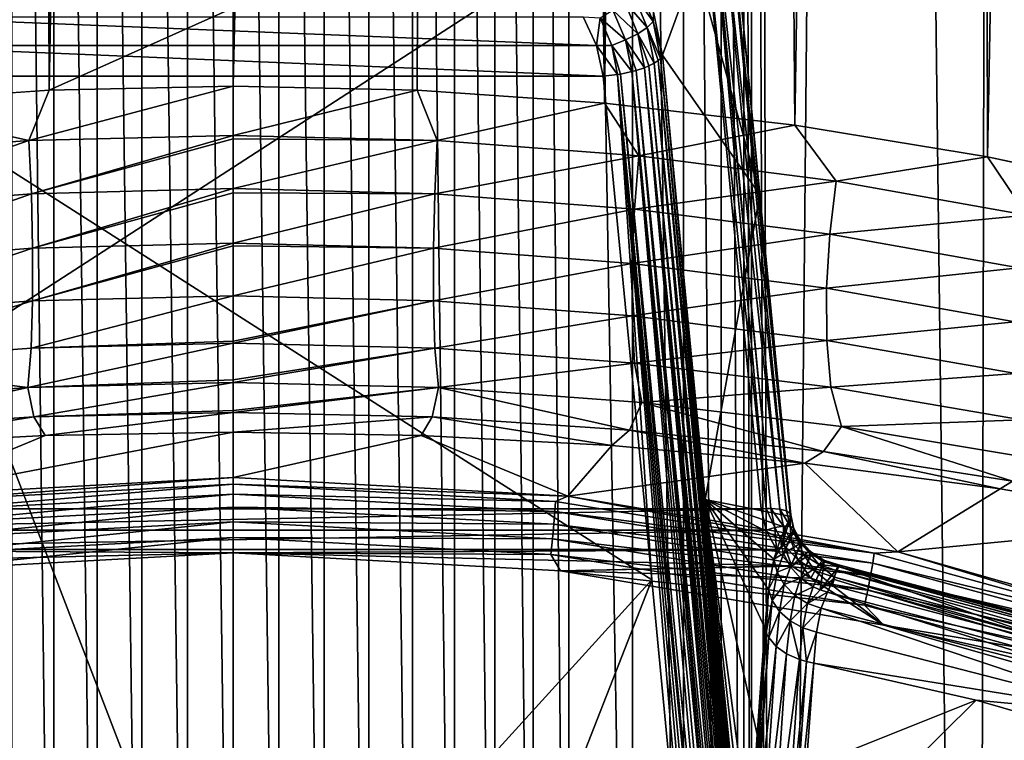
# Model space of a CAD drawing. Header units: metres. Extents: x -24 to 24, y -256 to 25.
# Tile 137 of 256: x -1.78 to 6.42, y -211.93 to -205.93. Entities that reach past the tile are written whole.
import ezdxf

# ---------------------------------------------------------------- set-up
doc = ezdxf.new("R2010")
doc.units = ezdxf.units.M
doc.layers.add('solid_DOMO_KURZ_SW0002', color=7, linetype='CONTINUOUS')

msp = doc.modelspace()

# ---------------------------------------------------------------- linework, layer by layer
at = {"layer": 'solid_DOMO_KURZ_SW0002'}
for points in [[(6.281736, -207.073563, 137.114304), (6.070196, -117.135864, 108.684998), (8.05842, -116.910904, 109.39846)], [(7.904564, -207.424484, 137.867783), (6.281736, -207.073563, 137.114304), (8.05842, -116.910904, 109.39846)], [(4.678076, -206.809952, 136.549362), (4.042634, -117.296616, 108.175156), (6.070196, -117.135864, 108.684998)], [(6.281736, -207.073563, 137.114304), (4.678076, -206.809952, 136.549362), (6.070196, -117.135864, 108.684998)], [(3.093286, -206.627441, 136.157211), (2.008279, -117.39241, 107.871338), (4.042634, -117.296616, 108.175156)], [(4.678076, -206.809952, 136.549362), (3.093286, -206.627441, 136.157211), (4.042634, -117.296616, 108.175156)], [(-1.531003, -206.521072, 135.927597), (-3.092408, -206.627472, 136.157074), (-2.009022, -117.392387, 107.871414)], [(-1.531003, -206.521072, 135.927597), (-2.009022, -117.392387, 107.871414), (0.000003, -117.423912, 107.771416)], [(0.000004, -206.486847, 135.852844), (0.000003, -205.835144, 135.647369), (2.008279, -117.39241, 107.871338)], [(1.532036, -206.521057, 135.927673), (0.000004, -206.486847, 135.852844), (2.008279, -117.39241, 107.871338)], [(3.093286, -206.627441, 136.157211), (1.532036, -206.521057, 135.927673), (2.008279, -117.39241, 107.871338)], [(-1.531003, -206.521072, 135.927597), (0.000003, -117.423912, 107.771416), (0.000003, -117.614655, 107.831558)], [(-1.531003, -206.521072, 135.927597), (0.000003, -117.614655, 107.831558), (0.000003, -205.835144, 135.647369)], [(4.317758, -165.8909, 155.91243), (4.50474, -234.500351, 177.543961), (5.246999, -156.202774, 152.852768)], [(4.50474, -234.500351, 177.543961), (6.193147, -233.819046, 177.319016), (5.246999, -156.202774, 152.852768)], [(6.193147, -233.819046, 177.319016), (6.355255, -156.995956, 153.095657), (5.246999, -156.202774, 152.852768)], [(6.193147, -233.819046, 177.319016), (7.770568, -232.929489, 177.02626), (6.355255, -156.995956, 153.095657)], [(7.770568, -232.929489, 177.02626), (7.334171, -157.931564, 153.383179), (6.355255, -156.995956, 153.095657)], [(4.317758, -165.8909, 155.91243), (4.317678, -186.014328, 162.257309), (4.50474, -234.500351, 177.543961)], [(4.317678, -186.014328, 162.257309), (4.253712, -186.705887, 162.475677), (4.317534, -222.160202, 173.654068)], [(4.317678, -186.014328, 162.257309), (4.317534, -222.160202, 173.654068), (4.50474, -234.500351, 177.543961)], [(4.253712, -186.705887, 162.475677), (4.063338, -187.377823, 162.688431), (4.253549, -221.468323, 173.436218)], [(4.253712, -186.705887, 162.475677), (4.253549, -221.468323, 173.436218), (4.317534, -222.160202, 173.654068)], [(4.063338, -187.377823, 162.688431), (3.751237, -188.010757, 162.889374), (4.0632, -220.795914, 173.225113)], [(4.063338, -187.377823, 162.688431), (4.0632, -220.795914, 173.225113), (4.253549, -221.468323, 173.436218)], [(3.751237, -188.010757, 162.889374), (3.325112, -188.586136, 163.07251), (3.751087, -220.162125, 173.026657)], [(3.751237, -188.010757, 162.889374), (3.751087, -220.162125, 173.026657), (4.0632, -220.795914, 173.225113)], [(3.325112, -188.586136, 163.07251), (2.796448, -189.085831, 163.231918), (3.325069, -219.585907, 172.846695)], [(3.325112, -188.586136, 163.07251), (3.325069, -219.585907, 172.846695), (3.751087, -220.162125, 173.026657)], [(2.796448, -189.085831, 163.231918), (2.498223, -189.302109, 163.30101), (2.796216, -219.084991, 172.690613)], [(2.796448, -189.085831, 163.231918), (2.796216, -219.084991, 172.690613), (3.325069, -219.585907, 172.846695)], [(2.498223, -189.302109, 163.30101), (2.179845, -189.493805, 163.36232), (2.497976, -218.868149, 172.623154)], [(2.498223, -189.302109, 163.30101), (2.497976, -218.868149, 172.623154), (2.796216, -219.084991, 172.690613)], [(2.179845, -189.493805, 163.36232), (1.84417, -189.658966, 163.415192), (2.17976, -218.676071, 172.563461)], [(2.179845, -189.493805, 163.36232), (2.17976, -218.676071, 172.563461), (2.497976, -218.868149, 172.623154)], [(-1.84324, -189.658813, 163.415741), (-1.84347, -218.510269, 172.512573), (-1.493112, -218.372772, 172.469803)], [(-1.492814, -189.796005, 163.459579), (-1.84324, -189.658813, 163.415741), (-1.493112, -218.372772, 172.469803)], [(1.84417, -189.658966, 163.415192), (1.493811, -189.796082, 163.459122), (1.84394, -218.510406, 172.512009)], [(1.84417, -189.658966, 163.415192), (1.84394, -218.510406, 172.512009), (2.17976, -218.676071, 172.563461)], [(-1.492814, -189.796005, 163.459579), (-1.493112, -218.372772, 172.469803), (-1.130702, -218.264496, 172.436127)], [(-1.13054, -189.903961, 163.49408), (-1.492814, -189.796005, 163.459579), (-1.130702, -218.264496, 172.436127)], [(1.493811, -189.796082, 163.459122), (1.131402, -189.904068, 163.493744), (1.493513, -218.372849, 172.469345)], [(1.493811, -189.796082, 163.459122), (1.493513, -218.372849, 172.469345), (1.84394, -218.510406, 172.512009)], [(-1.13054, -189.903961, 163.49408), (-1.130702, -218.264496, 172.436127), (-0.759008, -218.186462, 172.411835)], [(-0.758794, -189.981827, 163.518951), (-1.13054, -189.903961, 163.49408), (-0.759008, -218.186462, 172.411835)], [(1.131402, -189.904068, 163.493744), (0.759708, -189.981888, 163.518723), (1.13124, -218.264603, 172.435776)], [(1.131402, -189.904068, 163.493744), (1.13124, -218.264603, 172.435776), (1.493513, -218.372849, 172.469345)], [(-0.758794, -189.981827, 163.518951), (-0.759008, -218.186462, 172.411835), (-0.380601, -218.139282, 172.397141)], [(-0.380391, -190.0289, 163.533966), (-0.758794, -189.981827, 163.518951), (-0.380601, -218.139282, 172.397141)], [(-0.380391, -190.0289, 163.533966), (-0.380601, -218.139282, 172.397141), (0.000294, -218.123489, 172.392181)], [(-0.380391, -190.0289, 163.533966), (0.000294, -218.123489, 172.392181), (0.000406, -190.044662, 163.538956)], [(0.381301, -190.028931, 163.533844), (0.000406, -190.044662, 163.538956), (0.381091, -218.139313, 172.397018)], [(0.381301, -190.028931, 163.533844), (0.381091, -218.139313, 172.397018), (0.759494, -218.186523, 172.411606)], [(0.759708, -189.981888, 163.518723), (0.381301, -190.028931, 163.533844), (0.759494, -218.186523, 172.411606)], [(0.759708, -189.981888, 163.518723), (0.759494, -218.186523, 172.411606), (1.13124, -218.264603, 172.435776)], [(0.000406, -190.044662, 163.538956), (0.000294, -218.123489, 172.392181), (0.381091, -218.139313, 172.397018)], [(3.881015, -204.649811, 131.079529), (-3.881016, -204.649811, 131.079529), (-4.395931, -210.004868, 132.76796)], [(3.881015, -204.649811, 131.079529), (-4.395931, -210.004868, 132.76796), (4.39593, -210.004868, 132.76796)], [(3.852147, -205.468048, 128.641998), (4.128115, -204.71254, 130.805222), (4.385572, -207.390076, 131.649445)], [(3.959228, -204.64679, 131.065292), (3.881015, -204.649811, 131.079529), (4.437873, -210.002274, 132.763397)], [(3.881015, -204.649811, 131.079529), (4.39593, -210.004868, 132.76796), (4.437873, -210.002274, 132.763397)], [(3.959228, -204.64679, 131.065292), (4.437873, -210.002274, 132.763397), (4.478619, -210.001907, 132.752151)], [(3.963704, -204.646851, 131.063705), (3.959228, -204.64679, 131.065292), (4.478619, -210.001907, 132.752151)], [(3.963704, -204.646851, 131.063705), (4.478619, -210.001907, 132.752151), (4.551925, -210.007813, 132.711044)], [(4.035323, -204.652496, 131.023941), (3.963704, -204.646851, 131.063705), (4.551925, -210.007813, 132.711044)], [(4.03701, -204.652756, 131.022614), (4.035323, -204.652496, 131.023941), (4.551925, -210.007813, 132.711044)], [(4.03701, -204.652756, 131.022614), (4.551925, -210.007813, 132.711044), (4.607517, -210.021927, 132.649338)], [(4.092602, -204.66687, 130.960892), (4.03701, -204.652756, 131.022614), (4.607517, -210.021927, 132.649338)], [(4.092602, -204.66687, 130.960892), (4.607517, -210.021927, 132.649338), (4.639079, -210.042633, 132.57402)], [(4.09431, -204.667572, 130.958176), (4.092602, -204.66687, 130.960892), (4.639079, -210.042633, 132.57402)], [(4.124164, -204.687592, 130.885574), (4.09431, -204.667572, 130.958176), (4.639079, -210.042633, 132.57402)], [(4.124164, -204.687592, 130.885574), (4.639079, -210.042633, 132.57402), (4.644609, -210.054749, 132.533905)], [(4.125338, -204.689194, 130.880142), (4.124164, -204.687592, 130.885574), (4.644609, -210.054749, 132.533905)], [(4.125338, -204.689194, 130.880142), (4.64303, -210.067596, 132.493668), (4.385572, -207.390076, 131.649445)], [(4.125338, -204.689194, 130.880142), (4.644609, -210.054749, 132.533905), (4.64303, -210.067596, 132.493668)], [(4.125338, -204.689194, 130.880142), (4.385572, -207.390076, 131.649445), (4.128115, -204.71254, 130.805222)], [(3.499431, -205.870422, 126.36647), (3.852147, -205.468048, 128.641998), (3.576715, -206.228958, 126.480591)], [(3.576715, -206.228958, 126.480591), (3.852147, -205.468048, 128.641998), (4.385572, -207.390076, 131.649445)], [(3.378253, -205.658508, 126.214371), (3.498765, -205.948563, 126.305824), (3.332114, -205.716034, 126.110352)], [(3.499431, -205.870422, 126.36647), (3.498765, -205.948563, 126.305824), (3.378253, -205.658508, 126.214371)], [(3.332114, -205.716034, 126.110352), (3.448995, -205.997345, 126.199051), (3.258355, -205.782867, 126.023735)], [(3.498765, -205.948563, 126.305824), (3.448995, -205.997345, 126.199051), (3.332114, -205.716034, 126.110352)], [(-1.531003, -206.521072, 135.927597), (0.000003, -205.835144, 135.647369), (0.000004, -206.486847, 135.852844)], [(3.163233, -205.852539, 125.964478), (3.266821, -206.101868, 126.043091), (3.05725, -205.917969, 125.937103)], [(3.258355, -205.782867, 126.023735), (3.36943, -206.050217, 126.108032), (3.163233, -205.852539, 125.964478)], [(3.36943, -206.050217, 126.108032), (3.266821, -206.101868, 126.043091), (3.163233, -205.852539, 125.964478)], [(3.448995, -205.997345, 126.199051), (3.36943, -206.050217, 126.108032), (3.258355, -205.782867, 126.023735)], [(3.027253, -206.14743, 125.994514), (-3.027488, -206.148102, 125.994728), (-2.915017, -205.910095, 125.919678)], [(2.914704, -205.909592, 125.919525), (3.027253, -206.14743, 125.994514), (-2.915017, -205.910095, 125.919678)], [(3.05725, -205.917969, 125.937103), (3.027253, -206.14743, 125.994514), (2.914704, -205.909592, 125.919525)], [(3.05725, -205.917969, 125.937103), (3.152498, -206.147232, 126.009384), (3.027253, -206.14743, 125.994514)], [(3.266821, -206.101868, 126.043091), (3.152498, -206.147232, 126.009384), (3.05725, -205.917969, 125.937103)], [(3.499431, -205.870422, 126.36647), (3.576715, -206.228958, 126.480591), (3.498765, -205.948563, 126.305824)], [(3.448995, -205.997345, 126.199051), (3.507572, -206.294998, 126.292267), (3.36943, -206.050217, 126.108032)], [(3.498765, -205.948563, 126.305824), (3.559133, -206.255676, 126.40123), (3.448995, -205.997345, 126.199051)], [(3.538781, -206.274155, 126.348839), (3.507572, -206.294998, 126.292267), (3.448995, -205.997345, 126.199051)], [(3.559133, -206.255676, 126.40123), (3.538781, -206.274155, 126.348839), (3.448995, -205.997345, 126.199051)], [(3.498765, -205.948563, 126.305824), (3.576715, -206.228958, 126.480591), (3.559133, -206.255676, 126.40123)], [(3.266821, -206.101868, 126.043091), (3.3196, -206.365341, 126.126465), (3.152498, -206.147232, 126.009384)], [(3.36943, -206.050217, 126.108032), (3.425457, -206.33287, 126.197166), (3.266821, -206.101868, 126.043091)], [(3.355147, -206.355835, 126.145798), (3.3196, -206.365341, 126.126465), (3.266821, -206.101868, 126.043091)], [(3.425457, -206.33287, 126.197166), (3.355147, -206.355835, 126.145798), (3.266821, -206.101868, 126.043091)], [(3.462814, -206.317657, 126.234055), (3.425457, -206.33287, 126.197166), (3.36943, -206.050217, 126.108032)], [(3.507572, -206.294998, 126.292267), (3.462814, -206.317657, 126.234055), (3.36943, -206.050217, 126.108032)], [(3.082515, -206.404221, 126.075478), (-3.082515, -206.404221, 126.075478), (-3.027488, -206.148102, 125.994728)], [(3.027253, -206.14743, 125.994514), (3.082515, -206.404221, 126.075478), (-3.027488, -206.148102, 125.994728)], [(3.152498, -206.147232, 126.009384), (3.201351, -206.389481, 126.085983), (3.027253, -206.14743, 125.994514)], [(3.201351, -206.389481, 126.085983), (3.082515, -206.404221, 126.075478), (3.027253, -206.14743, 125.994514)], [(3.224754, -206.385513, 126.091431), (3.201351, -206.389481, 126.085983), (3.152498, -206.147232, 126.009384)], [(3.3196, -206.365341, 126.126465), (3.224754, -206.385513, 126.091431), (3.152498, -206.147232, 126.009384)], [(4.273219, -214.171707, 128.789749), (3.507572, -206.294998, 126.292267), (3.538781, -206.274155, 126.348839)], [(4.286158, -214.018692, 128.796844), (3.538781, -206.274155, 126.348839), (3.559133, -206.255676, 126.40123)], [(4.280437, -214.098434, 128.793243), (4.273219, -214.171707, 128.789749), (3.538781, -206.274155, 126.348839)], [(4.286158, -214.018692, 128.796844), (4.280437, -214.098434, 128.793243), (3.538781, -206.274155, 126.348839)], [(4.291726, -213.862106, 128.803345), (3.559133, -206.255676, 126.40123), (3.576715, -206.228958, 126.480591)], [(4.290112, -213.932068, 128.800537), (4.286158, -214.018692, 128.796844), (3.559133, -206.255676, 126.40123)], [(4.291726, -213.862106, 128.803345), (4.290112, -213.932068, 128.800537), (3.559133, -206.255676, 126.40123)], [(3.932236, -209.926331, 127.64637), (3.576715, -206.228958, 126.480591), (4.385572, -207.390076, 131.649445)], [(4.290753, -213.708099, 128.809174), (3.576715, -206.228958, 126.480591), (3.932236, -209.926331, 127.64637)], [(4.292004, -213.787628, 128.806229), (4.291726, -213.862106, 128.803345), (3.576715, -206.228958, 126.480591)], [(4.290753, -213.708099, 128.809174), (4.292004, -213.787628, 128.806229), (3.576715, -206.228958, 126.480591)], [(4.126896, -214.683273, 128.753357), (3.3196, -206.365341, 126.126465), (3.355147, -206.355835, 126.145798)], [(4.168856, -214.606216, 128.76152), (3.355147, -206.355835, 126.145798), (3.425457, -206.33287, 126.197166)], [(4.147986, -214.648117, 128.757355), (4.126896, -214.683273, 128.753357), (3.355147, -206.355835, 126.145798)], [(4.168856, -214.606216, 128.76152), (4.147986, -214.648117, 128.757355), (3.355147, -206.355835, 126.145798)], [(4.227433, -214.43335, 128.774933), (3.425457, -206.33287, 126.197166), (3.462814, -206.317657, 126.234055)], [(4.189233, -214.556931, 128.765839), (4.168856, -214.606216, 128.76152), (3.425457, -206.33287, 126.197166)], [(4.208858, -214.499573, 128.770309), (4.189233, -214.556931, 128.765839), (3.425457, -206.33287, 126.197166)], [(4.227433, -214.43335, 128.774933), (4.208858, -214.499573, 128.770309), (3.425457, -206.33287, 126.197166)], [(4.244635, -214.357346, 128.779709), (3.462814, -206.317657, 126.234055), (3.507572, -206.294998, 126.292267)], [(4.244635, -214.357346, 128.779709), (4.227433, -214.43335, 128.774933), (3.462814, -206.317657, 126.234055)], [(4.255142, -214.30072, 128.782974), (4.244635, -214.357346, 128.779709), (3.507572, -206.294998, 126.292267)], [(4.264723, -214.238953, 128.786316), (4.255142, -214.30072, 128.782974), (3.507572, -206.294998, 126.292267)], [(4.273219, -214.171707, 128.789749), (4.264723, -214.238953, 128.786316), (3.507572, -206.294998, 126.292267)], [(0, -214.43045, 128.60614), (-1.952871, -214.517578, 128.633606), (-3.082515, -206.404221, 126.075478)], [(3.485564, -210.595871, 127.397102), (0, -214.43045, 128.60614), (-3.082515, -206.404221, 126.075478)], [(3.082515, -206.404221, 126.075478), (3.485564, -210.595871, 127.397102), (-3.082515, -206.404221, 126.075478)], [(3.201351, -206.389481, 126.085983), (3.485564, -210.595871, 127.397102), (3.082515, -206.404221, 126.075478)], [(4.007775, -214.786362, 128.733261), (3.201351, -206.389481, 126.085983), (3.224754, -206.385513, 126.091431)], [(3.201351, -206.389481, 126.085983), (3.8877, -214.77803, 128.715729), (3.485564, -210.595871, 127.397102)], [(3.930781, -214.791443, 128.721771), (3.8877, -214.77803, 128.715729), (3.201351, -206.389481, 126.085983)], [(3.970608, -214.793762, 128.7276), (3.930781, -214.791443, 128.721771), (3.201351, -206.389481, 126.085983)], [(4.007775, -214.786362, 128.733261), (3.970608, -214.793762, 128.7276), (3.201351, -206.389481, 126.085983)], [(4.045507, -214.768158, 128.739258), (3.224754, -206.385513, 126.091431), (3.3196, -206.365341, 126.126465)], [(4.045507, -214.768158, 128.739258), (4.007775, -214.786362, 128.733261), (3.224754, -206.385513, 126.091431)], [(4.085147, -214.735611, 128.745895), (4.045507, -214.768158, 128.739258), (3.3196, -206.365341, 126.126465)], [(4.126896, -214.683273, 128.753357), (4.085147, -214.735611, 128.745895), (3.3196, -206.365341, 126.126465)], [(-1.699548, -206.938797, 136.034088), (-1.531003, -206.521072, 135.927597), (0.000004, -206.486847, 135.852844)], [(-1.699548, -206.938797, 136.034088), (0.000004, -206.486847, 135.852844), (0.000001, -206.896255, 135.941925)], [(0.000001, -206.896255, 135.941925), (0.000004, -206.486847, 135.852844), (1.532036, -206.521057, 135.927673)], [(-1.699548, -206.938797, 136.034088), (-3.092408, -206.627472, 136.157074), (-1.531003, -206.521072, 135.927597)], [(1.699334, -206.938766, 136.034042), (0.000001, -206.896255, 135.941925), (1.532036, -206.521057, 135.927673)], [(1.699334, -206.938766, 136.034042), (1.532036, -206.521057, 135.927673), (3.093286, -206.627441, 136.157211)], [(-1.699548, -206.938797, 136.034088), (-3.380505, -207.067627, 136.305862), (-3.092408, -206.627472, 136.157074)], [(3.379973, -207.067535, 136.30574), (1.699334, -206.938766, 136.034042), (3.093286, -206.627441, 136.157211)], [(3.379973, -207.067535, 136.30574), (3.093286, -206.627441, 136.157211), (4.678076, -206.809952, 136.549362)], [(5.021901, -207.277161, 136.746216), (3.379973, -207.067535, 136.30574), (4.678076, -206.809952, 136.549362)], [(5.021901, -207.277161, 136.746216), (4.678076, -206.809952, 136.549362), (6.281736, -207.073563, 137.114304)], [(-1.679709, -207.381699, 136.043488), (-1.699548, -206.938797, 136.034088), (0.000001, -206.896255, 135.941925)], [(-1.679709, -207.381699, 136.043488), (0.000001, -206.896255, 135.941925), (0.000001, -206.925598, 135.945358)], [(-1.679709, -207.381699, 136.043488), (0.000001, -206.925598, 135.945358), (0.000001, -207.339447, 135.953659)], [(0.000001, -206.925598, 135.945358), (0.000001, -206.896255, 135.941925), (1.699334, -206.938766, 136.034042)], [(0.000001, -206.925598, 135.945358), (1.699334, -206.938766, 136.034042), (0.000001, -207.339447, 135.953659)], [(-3.342234, -207.509323, 136.308151), (-3.380505, -207.067627, 136.305862), (-1.699548, -206.938797, 136.034088)], [(-3.342234, -207.509323, 136.308151), (-1.699548, -206.938797, 136.034088), (-1.679709, -207.381699, 136.043488)], [(0.000001, -207.339447, 135.953659), (1.699334, -206.938766, 136.034042), (1.679496, -207.381683, 136.043457)], [(1.679496, -207.381683, 136.043457), (1.699334, -206.938766, 136.034042), (3.379973, -207.067535, 136.30574)], [(1.679496, -207.381683, 136.043457), (3.379973, -207.067535, 136.30574), (3.341702, -207.509262, 136.308029)], [(3.341702, -207.509262, 136.308029), (3.379973, -207.067535, 136.30574), (5.021901, -207.277161, 136.746216)], [(6.60858, -207.560791, 137.341858), (5.021901, -207.277161, 136.746216), (6.281736, -207.073563, 137.114304)], [(6.60858, -207.560791, 137.341858), (6.281736, -207.073563, 137.114304), (7.904564, -207.424484, 137.867783)], [(-1.679709, -207.381699, 136.043488), (0.000001, -207.339447, 135.953659), (-1.668992, -207.836304, 135.963196)], [(-1.668992, -207.836304, 135.963196), (0.000001, -207.339447, 135.953659), (0.000001, -207.373932, 135.950974)], [(0.000001, -207.339447, 135.953659), (1.679496, -207.381683, 136.043457), (0.000001, -207.373932, 135.950974)], [(3.341702, -207.509262, 136.308029), (5.021901, -207.277161, 136.746216), (4.967934, -207.717102, 136.737625)], [(4.967934, -207.717102, 136.737625), (5.021901, -207.277161, 136.746216), (6.60858, -207.560791, 137.341858)], [(-3.342234, -207.509323, 136.308151), (-1.679709, -207.381699, 136.043488), (-3.321825, -207.962524, 136.222031)], [(-1.679709, -207.381699, 136.043488), (-1.668992, -207.836304, 135.963196), (-3.321825, -207.962524, 136.222031)], [(-1.668992, -207.836304, 135.963196), (0.000001, -207.373932, 135.950974), (0.000001, -207.794052, 135.875397)], [(1.679496, -207.381683, 136.043457), (0.000001, -207.794052, 135.875397), (0.000001, -207.373932, 135.950974)], [(1.679496, -207.381683, 136.043457), (1.668781, -207.836288, 135.963165), (0.000001, -207.794052, 135.875397)], [(1.679496, -207.381683, 136.043457), (3.341702, -207.509262, 136.308029), (1.668781, -207.836288, 135.963165)], [(3.932236, -209.926331, 127.64637), (4.385572, -207.390076, 131.649445), (4.64303, -210.067596, 132.493668)], [(3.341702, -207.509262, 136.308029), (3.321293, -207.962463, 136.221924), (1.668781, -207.836288, 135.963165)], [(3.341702, -207.509262, 136.308029), (4.967934, -207.717102, 136.737625), (3.321293, -207.962463, 136.221924)], [(4.967934, -207.717102, 136.737625), (6.60858, -207.560791, 137.341858), (6.542542, -207.998535, 137.319687)], [(4.967934, -207.717102, 136.737625), (4.940089, -208.168137, 136.64267), (3.321293, -207.962463, 136.221924)], [(4.967934, -207.717102, 136.737625), (6.542542, -207.998535, 137.319687), (4.940089, -208.168137, 136.64267)], [(-1.668992, -207.836304, 135.963196), (0.000001, -207.794052, 135.875397), (-1.668954, -208.274673, 135.789749)], [(-1.668954, -208.274673, 135.789749), (0.000001, -207.794052, 135.875397), (0.000001, -207.81485, 135.869507)], [(-1.668954, -208.274673, 135.789749), (0.000001, -207.81485, 135.869507), (0.000001, -208.232712, 135.703461)], [(0.000001, -207.794052, 135.875397), (1.668781, -207.836288, 135.963165), (0.000001, -207.81485, 135.869507)], [(1.668781, -207.836288, 135.963165), (0.000001, -208.232712, 135.703461), (0.000001, -207.81485, 135.869507)], [(-1.668992, -207.836304, 135.963196), (-1.668954, -208.274673, 135.789749), (-3.322299, -208.399277, 136.044571)], [(-3.321825, -207.962524, 136.222031), (-1.668992, -207.836304, 135.963196), (-3.322299, -208.399277, 136.044571)], [(1.668781, -207.836288, 135.963165), (1.668743, -208.274658, 135.789719), (0.000001, -208.232712, 135.703461)], [(1.668781, -207.836288, 135.963165), (3.321293, -207.962463, 136.221924), (1.668743, -208.274658, 135.789719)], [(3.321293, -207.962463, 136.221924), (3.321763, -208.399216, 136.044449), (1.668743, -208.274658, 135.789719)], [(3.321293, -207.962463, 136.221924), (4.940089, -208.168137, 136.64267), (3.321763, -208.399216, 136.044449)], [(6.542542, -207.998535, 137.319687), (6.510361, -208.446838, 137.213806), (4.940089, -208.168137, 136.64267)], [(-1.679933, -208.668686, 135.531189), (0.000001, -208.232712, 135.703461), (0.000001, -208.608292, 135.460861)], [(-1.668954, -208.274673, 135.789749), (0.000001, -208.232712, 135.703461), (-1.679933, -208.668686, 135.531189)], [(0.000001, -208.232712, 135.703461), (1.668743, -208.274658, 135.789719), (0.000001, -208.608292, 135.460861)], [(4.940089, -208.168137, 136.64267), (4.942665, -208.602371, 136.459137), (3.321763, -208.399216, 136.044449)], [(4.940089, -208.168137, 136.64267), (6.510361, -208.446838, 137.213806), (4.942665, -208.602371, 136.459137)], [(-1.668954, -208.274673, 135.789749), (-1.679933, -208.668686, 135.531189), (-3.344281, -208.79155, 135.784058)], [(-3.322299, -208.399277, 136.044571), (-1.668954, -208.274673, 135.789749), (-3.344281, -208.79155, 135.784058)], [(1.668743, -208.274658, 135.789719), (1.679721, -208.668671, 135.531158), (0.000001, -208.627106, 135.44577)], [(1.668743, -208.274658, 135.789719), (0.000001, -208.627106, 135.44577), (0.000001, -208.608292, 135.460861)], [(1.668743, -208.274658, 135.789719), (3.321763, -208.399216, 136.044449), (1.679721, -208.668671, 135.531158)], [(3.321763, -208.399216, 136.044449), (3.343738, -208.791489, 135.783951), (1.679721, -208.668671, 135.531158)], [(3.321763, -208.399216, 136.044449), (4.942665, -208.602371, 136.459137), (3.343738, -208.791489, 135.783951)], [(6.510361, -208.446838, 137.213806), (6.517374, -208.877869, 137.022964), (4.942665, -208.602371, 136.459137)], [(-1.710275, -208.996094, 135.206848), (0.000001, -208.627106, 135.44577), (0.000001, -208.930649, 135.149216)], [(-1.679933, -208.668686, 135.531189), (0.000001, -208.627106, 135.44577), (-1.710275, -208.996094, 135.206848)], [(-1.679933, -208.668686, 135.531189), (0.000001, -208.608292, 135.460861), (0.000001, -208.627106, 135.44577)], [(0.000001, -208.627106, 135.44577), (1.679721, -208.668671, 135.531158), (0.000001, -208.930649, 135.149216)], [(4.942665, -208.602371, 136.459137), (4.976451, -208.991913, 136.195831), (3.343738, -208.791489, 135.783951)], [(4.942665, -208.602371, 136.459137), (6.517374, -208.877869, 137.022964), (4.976451, -208.991913, 136.195831)], [(-3.344281, -208.79155, 135.784058), (-1.679933, -208.668686, 135.531189), (-1.710275, -208.996094, 135.206848)], [(1.679721, -208.668671, 135.531158), (1.71006, -208.996078, 135.206818), (0.000001, -208.954391, 135.120834)], [(1.679721, -208.668671, 135.531158), (0.000001, -208.954391, 135.120834), (0.000001, -208.930649, 135.149216)], [(1.679721, -208.668671, 135.531158), (3.343738, -208.791489, 135.783951), (1.71006, -208.996078, 135.206818)], [(-3.344281, -208.79155, 135.784058), (-1.710275, -208.996094, 135.206848), (-3.404208, -209.118515, 135.462677)], [(3.343738, -208.791489, 135.783951), (3.403656, -209.118454, 135.46257), (1.71006, -208.996078, 135.206818)], [(3.343738, -208.791489, 135.783951), (4.976451, -208.991913, 136.195831), (3.403656, -209.118454, 135.46257)], [(6.517374, -208.877869, 137.022964), (6.564365, -209.263901, 136.756516), (4.976451, -208.991913, 136.195831)], [(-1.710275, -208.996094, 135.206848), (0.000001, -208.930649, 135.149216), (0.000001, -208.954391, 135.120834)], [(-1.658395, -209.239136, 134.83165), (-1.710275, -208.996094, 135.206848), (0.000001, -208.954391, 135.120834)], [(-1.658395, -209.239136, 134.83165), (0.000001, -208.954391, 135.120834), (0.000001, -209.186417, 134.78096)], [(0.000001, -208.954391, 135.120834), (1.71006, -208.996078, 135.206818), (0.000001, -209.186417, 134.78096)], [(-3.301818, -209.348999, 135.066483), (-3.404208, -209.118515, 135.462677), (-1.710275, -208.996094, 135.206848)], [(-3.301818, -209.348999, 135.066483), (-1.710275, -208.996094, 135.206848), (-1.658395, -209.239136, 134.83165)], [(1.71006, -208.996078, 135.206818), (1.658205, -209.23912, 134.831619), (0.000001, -209.201752, 134.753082)], [(1.71006, -208.996078, 135.206818), (0.000001, -209.201752, 134.753082), (0.000001, -209.186417, 134.78096)], [(1.71006, -208.996078, 135.206818), (3.301293, -209.348938, 135.066376), (1.658205, -209.23912, 134.831619)], [(1.71006, -208.996078, 135.206818), (3.403656, -209.118454, 135.46257), (3.301293, -209.348938, 135.066376)], [(4.976451, -208.991913, 136.195831), (5.065453, -209.318253, 135.879379), (3.403656, -209.118454, 135.46257)], [(4.976451, -208.991913, 136.195831), (6.564365, -209.263901, 136.756516), (5.065453, -209.318253, 135.879379)], [(3.403656, -209.118454, 135.46257), (4.915975, -209.528641, 135.449585), (3.301293, -209.348938, 135.066376)], [(3.403656, -209.118454, 135.46257), (5.065453, -209.318253, 135.879379), (4.915975, -209.528641, 135.449585)], [(-1.658395, -209.239136, 134.83165), (0.000001, -209.186417, 134.78096), (0.000001, -209.201752, 134.753082)], [(-1.565904, -209.393494, 134.4505), (-1.658395, -209.239136, 134.83165), (0.000001, -209.201752, 134.753082)], [(-1.565904, -209.393494, 134.4505), (0.000001, -209.201752, 134.753082), (0, -209.365891, 134.370041)], [(0.000001, -209.201752, 134.753082), (1.658205, -209.23912, 134.831619), (0, -209.365891, 134.370041)], [(-3.152699, -209.478638, 134.695557), (-3.301818, -209.348999, 135.066483), (-1.658395, -209.239136, 134.83165)], [(-1.565904, -209.393494, 134.4505), (-3.152699, -209.478638, 134.695557), (-1.658395, -209.239136, 134.83165)], [(1.658205, -209.23912, 134.831619), (1.566059, -209.393494, 134.4505), (0, -209.365891, 134.370041)], [(1.658205, -209.23912, 134.831619), (3.153065, -209.478668, 134.695633), (1.566059, -209.393494, 134.4505)], [(1.658205, -209.23912, 134.831619), (3.301293, -209.348938, 135.066376), (3.153065, -209.478668, 134.695633)], [(6.564365, -209.263901, 136.756516), (6.68216, -209.589432, 136.447083), (5.065453, -209.318253, 135.879379)], [(0, -209.365891, 134.370041), (0, -209.744278, 133.20549), (-2.786732, -209.899078, 133.254303)], [(-1.565904, -209.393494, 134.4505), (0, -209.365891, 134.370041), (-2.786732, -209.899078, 133.254303)], [(1.566059, -209.393494, 134.4505), (0, -209.744278, 133.20549), (0, -209.365891, 134.370041)], [(3.301293, -209.348938, 135.066376), (4.76141, -209.625412, 135.113724), (3.153065, -209.478668, 134.695633)], [(3.301293, -209.348938, 135.066376), (4.915975, -209.528641, 135.449585), (4.76141, -209.625412, 135.113724)], [(5.065453, -209.318253, 135.879379), (6.490739, -209.773361, 135.972565), (4.915975, -209.528641, 135.449585)], [(5.065453, -209.318253, 135.879379), (6.68216, -209.589432, 136.447083), (6.490739, -209.773361, 135.972565)], [(-1.565904, -209.393494, 134.4505), (-2.786732, -209.899078, 133.254303), (-3.152699, -209.478638, 134.695557)], [(1.566059, -209.393494, 134.4505), (2.786732, -209.899078, 133.254303), (0, -209.744278, 133.20549)], [(1.566059, -209.393494, 134.4505), (3.153065, -209.478668, 134.695633), (2.786732, -209.899078, 133.254303)], [(3.153065, -209.478668, 134.695633), (4.76141, -209.625412, 135.113724), (2.786732, -209.899078, 133.254303)], [(4.915975, -209.528641, 135.449585), (6.387882, -209.837921, 135.715683), (4.76141, -209.625412, 135.113724)], [(4.915975, -209.528641, 135.449585), (6.490739, -209.773361, 135.972565), (6.387882, -209.837921, 135.715683)], [(4.76141, -209.625412, 135.113724), (5.535779, -210.361374, 133.400055), (2.786732, -209.899078, 133.254303)], [(4.76141, -209.625412, 135.113724), (6.387882, -209.837921, 135.715683), (5.535779, -210.361374, 133.400055)], [(-2.685635, -209.943634, 133.134079), (-2.786732, -209.899078, 133.254303), (0, -209.744278, 133.20549)], [(0, -209.799805, 133.08873), (-2.685635, -209.943634, 133.134079), (0, -209.744278, 133.20549)], [(-2.679992, -210.02742, 133.034927), (-2.685635, -209.943634, 133.134079), (0, -209.799805, 133.08873)], [(-2.679992, -210.02742, 133.034927), (0, -209.799805, 133.08873), (0, -209.883881, 132.98967)], [(2.786732, -209.899078, 133.254303), (0, -209.799805, 133.08873), (0, -209.744278, 133.20549)], [(2.685635, -209.943634, 133.134079), (0, -209.883881, 132.98967), (0, -209.799805, 133.08873)], [(2.685635, -209.943634, 133.134079), (0, -209.799805, 133.08873), (2.786732, -209.899078, 133.254303)], [(6.490739, -209.773361, 135.972565), (8.030403, -210.120743, 136.517212), (6.387882, -209.837921, 135.715683)], [(6.387882, -209.837921, 135.715683), (8.030403, -210.120743, 136.517212), (5.535779, -210.361374, 133.400055)], [(-2.671085, -210.133698, 132.960724), (-2.679992, -210.02742, 133.034927), (0, -209.883881, 132.98967)], [(-2.671085, -210.133698, 132.960724), (0, -209.883881, 132.98967), (0, -209.990646, 132.915604)], [(2.679992, -210.02742, 133.034927), (0, -209.990646, 132.915604), (0, -209.883881, 132.98967)], [(2.679992, -210.02742, 133.034927), (0, -209.883881, 132.98967), (2.685635, -209.943634, 133.134079)], [(2.679992, -210.02742, 133.034927), (2.685635, -209.943634, 133.134079), (5.337496, -210.373352, 133.269562)], [(5.337496, -210.373352, 133.269562), (2.685635, -209.943634, 133.134079), (2.786732, -209.899078, 133.254303)], [(5.337496, -210.373352, 133.269562), (2.786732, -209.899078, 133.254303), (5.535779, -210.361374, 133.400055)], [(3.932236, -209.926331, 127.64637), (4.306387, -212.78624, 129.23114), (4.29139, -213.14122, 129.004623)], [(3.932236, -209.926331, 127.64637), (4.364499, -211.881775, 129.945358), (4.306387, -212.78624, 129.23114)], [(3.932236, -209.926331, 127.64637), (4.29139, -213.14122, 129.004623), (4.287393, -213.529648, 128.842285)], [(3.932236, -209.926331, 127.64637), (4.287393, -213.529648, 128.842285), (4.287565, -213.576355, 128.827271)], [(3.932236, -209.926331, 127.64637), (4.427002, -210.99646, 130.683167), (4.364499, -211.881775, 129.945358)], [(3.932236, -209.926331, 127.64637), (4.459325, -210.675247, 131.017303), (4.427002, -210.99646, 130.683167)], [(3.932236, -209.926331, 127.64637), (4.55714, -210.255569, 131.836761), (4.503332, -210.424973, 131.407318)], [(3.932236, -209.926331, 127.64637), (4.64303, -210.067596, 132.493668), (4.600203, -210.161377, 132.166092)], [(4.600203, -210.161377, 132.166092), (4.55714, -210.255569, 131.836761), (3.932236, -209.926331, 127.64637)], [(3.932236, -209.926331, 127.64637), (4.503332, -210.424973, 131.407318), (4.459325, -210.675247, 131.017303)], [(3.932236, -209.926331, 127.64637), (4.287565, -213.576355, 128.827271), (4.287757, -213.623703, 128.812149)], [(4.290753, -213.708099, 128.809174), (3.932236, -209.926331, 127.64637), (4.287757, -213.623703, 128.812149)], [(-4.43739, -210.18219, 132.823868), (4.39593, -210.004868, 132.76796), (-4.395931, -210.004868, 132.76796)], [(-4.43739, -210.18219, 132.823868), (4.437662, -210.182861, 132.824081), (4.39593, -210.004868, 132.76796)], [(-2.659514, -210.255325, 132.916473), (-2.671085, -210.133698, 132.960724), (0, -209.990646, 132.915604)], [(-2.659514, -210.255325, 132.916473), (0, -209.990646, 132.915604), (0, -210.112885, 132.871567)], [(2.671085, -210.133698, 132.960724), (0, -210.112885, 132.871567), (0, -209.990646, 132.915604)], [(2.671085, -210.133698, 132.960724), (0, -209.990646, 132.915604), (2.679992, -210.02742, 133.034927)], [(2.671085, -210.133698, 132.960724), (2.679992, -210.02742, 133.034927), (5.326282, -210.456223, 133.17012)], [(5.326282, -210.456223, 133.17012), (2.679992, -210.02742, 133.034927), (5.337496, -210.373352, 133.269562)], [(4.437662, -210.182861, 132.824081), (4.437873, -210.002274, 132.763397), (4.39593, -210.004868, 132.76796)], [(4.510951, -210.161255, 132.804199), (4.437873, -210.002274, 132.763397), (4.437662, -210.182861, 132.824081)], [(4.510951, -210.161255, 132.804199), (4.478619, -210.001907, 132.752151), (4.437873, -210.002274, 132.763397)], [(4.582289, -210.148743, 132.757797), (4.551925, -210.007813, 132.711044), (4.478619, -210.001907, 132.752151)], [(4.582289, -210.148743, 132.757797), (4.478619, -210.001907, 132.752151), (4.510951, -210.161255, 132.804199)], [(4.637796, -210.149384, 132.688782), (4.607517, -210.021927, 132.649338), (4.551925, -210.007813, 132.711044)], [(4.637796, -210.149384, 132.688782), (4.551925, -210.007813, 132.711044), (4.582289, -210.148743, 132.757797)], [(4.637796, -210.149384, 132.688782), (4.639079, -210.042633, 132.57402), (4.607517, -210.021927, 132.649338)], [(4.667651, -210.16301, 132.609528), (4.639079, -210.042633, 132.57402), (4.637796, -210.149384, 132.688782)], [(4.667651, -210.16301, 132.609528), (4.644609, -210.054749, 132.533905), (4.639079, -210.042633, 132.57402)], [(-2.659514, -210.255325, 132.916473), (0, -210.112885, 132.871567), (-2.646062, -210.384064, 132.905197)], [(0, -210.112885, 132.871567), (0, -210.24234, 132.860504), (-2.646062, -210.384064, 132.905197)], [(2.659514, -210.255325, 132.916473), (0, -210.24234, 132.860504), (0, -210.112885, 132.871567)], [(2.659514, -210.255325, 132.916473), (0, -210.112885, 132.871567), (2.671085, -210.133698, 132.960724)], [(4.600203, -210.161377, 132.166092), (4.64303, -210.067596, 132.493668), (4.566649, -210.316391, 131.852951)], [(4.670498, -210.18338, 132.533615), (4.566649, -210.316391, 131.852951), (4.64303, -210.067596, 132.493668)], [(4.671254, -210.185333, 132.534317), (4.64303, -210.067596, 132.493668), (4.644609, -210.054749, 132.533905)], [(4.670498, -210.18338, 132.533615), (4.64303, -210.067596, 132.493668), (4.671254, -210.185333, 132.534317)], [(4.671254, -210.185333, 132.534317), (4.644609, -210.054749, 132.533905), (4.667651, -210.16301, 132.609528)], [(8.030403, -210.120743, 136.517212), (8.209963, -211.124924, 133.640808), (5.535779, -210.361374, 133.400055)], [(-4.523589, -210.342667, 132.874466), (4.437662, -210.182861, 132.824081), (-4.43739, -210.18219, 132.823868)], [(-4.523589, -210.342667, 132.874466), (4.523562, -210.342636, 132.874466), (4.437662, -210.182861, 132.824081)], [(2.659514, -210.255325, 132.916473), (2.671085, -210.133698, 132.960724), (5.308579, -210.561096, 133.095474)], [(5.308579, -210.561096, 133.095474), (2.671085, -210.133698, 132.960724), (5.326282, -210.456223, 133.17012)], [(4.510951, -210.161255, 132.804199), (4.437662, -210.182861, 132.824081), (4.525282, -210.345032, 132.875214)], [(4.437662, -210.182861, 132.824081), (4.523562, -210.342636, 132.874466), (4.525282, -210.345032, 132.875214)], [(4.582289, -210.148743, 132.757797), (4.510951, -210.161255, 132.804199), (4.58905, -210.306824, 132.850281)], [(4.510951, -210.161255, 132.804199), (4.525282, -210.345032, 132.875214), (4.58905, -210.306824, 132.850281)], [(4.600203, -210.161377, 132.166092), (4.566649, -210.316391, 131.852951), (4.55714, -210.255569, 131.836761)], [(4.670498, -210.18338, 132.533615), (4.584014, -210.375839, 131.867706), (4.566649, -210.316391, 131.852951)], [(4.582289, -210.148743, 132.757797), (4.58905, -210.306824, 132.850281), (4.650998, -210.278046, 132.79953)], [(4.637796, -210.149384, 132.688782), (4.582289, -210.148743, 132.757797), (4.650998, -210.278046, 132.79953)], [(4.670498, -210.18338, 132.533615), (4.671254, -210.185333, 132.534317), (4.584014, -210.375839, 131.867706)], [(4.671254, -210.185333, 132.534317), (4.728425, -210.289474, 132.572357), (4.584014, -210.375839, 131.867706)], [(4.637796, -210.149384, 132.688782), (4.650998, -210.278046, 132.79953), (4.699408, -210.265656, 132.727875)], [(4.667651, -210.16301, 132.609528), (4.637796, -210.149384, 132.688782), (4.699408, -210.265656, 132.727875)], [(4.667651, -210.16301, 132.609528), (4.699408, -210.265656, 132.727875), (4.726039, -210.271637, 132.647888)], [(4.667651, -210.16301, 132.609528), (4.726039, -210.271637, 132.647888), (4.730316, -210.292038, 132.573334)], [(4.667651, -210.16301, 132.609528), (4.730316, -210.292038, 132.573334), (4.728425, -210.289474, 132.572357)], [(4.671254, -210.185333, 132.534317), (4.667651, -210.16301, 132.609528), (4.728425, -210.289474, 132.572357)], [(0, -210.24234, 132.860504), (0, -210.370163, 132.883133), (-2.727584, -210.521622, 132.930893)], [(-2.646062, -210.384064, 132.905197), (0, -210.24234, 132.860504), (-2.727584, -210.521622, 132.930893)], [(2.646062, -210.384064, 132.905197), (0, -210.370163, 132.883133), (0, -210.24234, 132.860504)], [(2.659514, -210.255325, 132.916473), (2.646062, -210.384064, 132.905197), (0, -210.24234, 132.860504)], [(5.285583, -210.680862, 133.050644), (2.646062, -210.384064, 132.905197), (2.659514, -210.255325, 132.916473)], [(5.285583, -210.680862, 133.050644), (2.659514, -210.255325, 132.916473), (5.308579, -210.561096, 133.095474)], [(4.503332, -210.424973, 131.407318), (4.55714, -210.255569, 131.836761), (4.566649, -210.316391, 131.852951)], [(4.728425, -210.289474, 132.572357), (4.641066, -210.486725, 131.891998), (4.584014, -210.375839, 131.867706)], [(4.650998, -210.278046, 132.79953), (4.58905, -210.306824, 132.850281), (4.702975, -210.429077, 132.889053)], [(4.728425, -210.289474, 132.572357), (4.730316, -210.292038, 132.573334), (4.641066, -210.486725, 131.891998)], [(4.699408, -210.265656, 132.727875), (4.650998, -210.278046, 132.79953), (4.751688, -210.387115, 132.835159)], [(4.650998, -210.278046, 132.79953), (4.702975, -210.429077, 132.889053), (4.751688, -210.387115, 132.835159)], [(4.699408, -210.265656, 132.727875), (4.751688, -210.387115, 132.835159), (4.789966, -210.363876, 132.761917)], [(4.726039, -210.271637, 132.647888), (4.699408, -210.265656, 132.727875), (4.789966, -210.363876, 132.761917)], [(4.726039, -210.271637, 132.647888), (4.789966, -210.363876, 132.761917), (4.811604, -210.36293, 132.681885)], [(4.730316, -210.292038, 132.573334), (4.726039, -210.271637, 132.647888), (4.811604, -210.36293, 132.681885)], [(-4.652007, -210.480179, 132.917831), (0, -210.370163, 132.883133), (-4.524752, -210.344284, 132.874985)], [(-4.652007, -210.480179, 132.917831), (-2.727584, -210.521622, 132.930893), (0, -210.370163, 132.883133)], [(-4.524752, -210.344284, 132.874985), (4.525282, -210.345032, 132.875214), (4.523562, -210.342636, 132.874466)], [(-4.524752, -210.344284, 132.874985), (4.523562, -210.342636, 132.874466), (-4.523589, -210.342667, 132.874466)], [(-4.524752, -210.344284, 132.874985), (0, -210.370163, 132.883133), (4.525282, -210.345032, 132.875214)], [(4.525282, -210.345032, 132.875214), (0, -210.370163, 132.883133), (4.650555, -210.478958, 132.91745)], [(2.646062, -210.384064, 132.905197), (2.727586, -210.521622, 132.930893), (0, -210.370163, 132.883133)], [(4.650555, -210.478958, 132.91745), (0, -210.370163, 132.883133), (2.727586, -210.521622, 132.930893)], [(4.503332, -210.424973, 131.407318), (4.566649, -210.316391, 131.852951), (4.584014, -210.375839, 131.867706)], [(4.58905, -210.306824, 132.850281), (4.525282, -210.345032, 132.875214), (4.652728, -210.480759, 132.918015)], [(4.525282, -210.345032, 132.875214), (4.650555, -210.478958, 132.91745), (4.652728, -210.480759, 132.918015)], [(4.58905, -210.306824, 132.850281), (4.652728, -210.480759, 132.918015), (4.702975, -210.429077, 132.889053)], [(4.730316, -210.292038, 132.573334), (4.813779, -210.378876, 132.607376), (4.641066, -210.486725, 131.891998)], [(4.730316, -210.292038, 132.573334), (4.811604, -210.36293, 132.681885), (4.81609, -210.380737, 132.608124)], [(4.730316, -210.292038, 132.573334), (4.81609, -210.380737, 132.608124), (4.813779, -210.378876, 132.607376)], [(4.789966, -210.363876, 132.761917), (4.751688, -210.387115, 132.835159), (4.878141, -210.469147, 132.862457)], [(4.811604, -210.36293, 132.681885), (4.789966, -210.363876, 132.761917), (4.904015, -210.437897, 132.788788)], [(4.789966, -210.363876, 132.761917), (4.878141, -210.469147, 132.862457), (4.904015, -210.437897, 132.788788)], [(4.811604, -210.36293, 132.681885), (4.904015, -210.437897, 132.788788), (4.919078, -210.431213, 132.709381)], [(4.81609, -210.380737, 132.608124), (4.811604, -210.36293, 132.681885), (4.919078, -210.431213, 132.709381)], [(5.326282, -210.456223, 133.17012), (5.337496, -210.373352, 133.269562), (7.922236, -211.083542, 133.493484)], [(7.922236, -211.083542, 133.493484), (5.337496, -210.373352, 133.269562), (5.535779, -210.361374, 133.400055)], [(7.922236, -211.083542, 133.493484), (5.535779, -210.361374, 133.400055), (8.209963, -211.124924, 133.640808)], [(2.646062, -210.384064, 132.905197), (5.258849, -210.807449, 133.038681), (2.727586, -210.521622, 132.930893)], [(5.285583, -210.680862, 133.050644), (5.258849, -210.807449, 133.038681), (2.646062, -210.384064, 132.905197)], [(4.459325, -210.675247, 131.017303), (4.503332, -210.424973, 131.407318), (4.531108, -210.531815, 131.45842)], [(4.531108, -210.531815, 131.45842), (4.503332, -210.424973, 131.407318), (4.584014, -210.375839, 131.867706)], [(4.531108, -210.531815, 131.45842), (4.584014, -210.375839, 131.867706), (4.641066, -210.486725, 131.891998)], [(4.813779, -210.378876, 132.607376), (4.724613, -210.5811, 131.908112), (4.641066, -210.486725, 131.891998)], [(4.702975, -210.429077, 132.889053), (4.652728, -210.480759, 132.918015), (4.811591, -210.581741, 132.949844)], [(4.751688, -210.387115, 132.835159), (4.702975, -210.429077, 132.889053), (4.845421, -210.520493, 132.918167)], [(4.702975, -210.429077, 132.889053), (4.811591, -210.581741, 132.949844), (4.845421, -210.520493, 132.918167)], [(4.813779, -210.378876, 132.607376), (4.81609, -210.380737, 132.608124), (4.724613, -210.5811, 131.908112)], [(4.81609, -210.380737, 132.608124), (4.921198, -210.445206, 132.636185), (4.724613, -210.5811, 131.908112)], [(4.921198, -210.445206, 132.636185), (4.829257, -210.652832, 131.914978), (4.724613, -210.5811, 131.908112)], [(4.751688, -210.387115, 132.835159), (4.845421, -210.520493, 132.918167), (4.878141, -210.469147, 132.862457)], [(4.81609, -210.380737, 132.608124), (4.919078, -210.431213, 132.709381), (4.922956, -210.446014, 132.636566)], [(4.81609, -210.380737, 132.608124), (4.922956, -210.446014, 132.636566), (4.921198, -210.445206, 132.636185)], [(4.921198, -210.445206, 132.636185), (4.922956, -210.446014, 132.636566), (4.829257, -210.652832, 131.914978)], [(4.922956, -210.446014, 132.636566), (4.887425, -210.678696, 131.91478), (4.829257, -210.652832, 131.914978)], [(4.904015, -210.437897, 132.788788), (4.878141, -210.469147, 132.862457), (5.033606, -210.484131, 132.811081)], [(4.922956, -210.446014, 132.636566), (5.04365, -210.483765, 132.65683), (4.887425, -210.678696, 131.91478)], [(4.919078, -210.431213, 132.709381), (4.904015, -210.437897, 132.788788), (5.041078, -210.471954, 132.7341)], [(4.904015, -210.437897, 132.788788), (5.033606, -210.484131, 132.811081), (5.041078, -210.471954, 132.7341)], [(4.919078, -210.431213, 132.709381), (5.041078, -210.471954, 132.7341), (5.04365, -210.483765, 132.65683)], [(4.922956, -210.446014, 132.636566), (4.919078, -210.431213, 132.709381), (5.04365, -210.483765, 132.65683)], [(4.650555, -210.478958, 132.91745), (2.727586, -210.521622, 132.930893), (4.652728, -210.480759, 132.918015)], [(4.652728, -210.480759, 132.918015), (2.727586, -210.521622, 132.930893), (4.809697, -210.580841, 132.94957)], [(5.258849, -210.807449, 133.038681), (5.419471, -210.974182, 133.073578), (2.727586, -210.521622, 132.930893)], [(4.809697, -210.580841, 132.94957), (2.727586, -210.521622, 132.930893), (5.419471, -210.974182, 133.073578)], [(4.489173, -210.768982, 131.088058), (4.459325, -210.675247, 131.017303), (4.531108, -210.531815, 131.45842)], [(4.489173, -210.768982, 131.088058), (4.531108, -210.531815, 131.45842), (4.589842, -210.635376, 131.504166)], [(4.589842, -210.635376, 131.504166), (4.531108, -210.531815, 131.45842), (4.641066, -210.486725, 131.891998)], [(4.589842, -210.635376, 131.504166), (4.641066, -210.486725, 131.891998), (4.724613, -210.5811, 131.908112)], [(4.652728, -210.480759, 132.918015), (4.809697, -210.580841, 132.94957), (4.811591, -210.581741, 132.949844)], [(4.845421, -210.520493, 132.918167), (4.811591, -210.581741, 132.949844), (4.991112, -210.641693, 132.96875)], [(4.878141, -210.469147, 132.862457), (4.845421, -210.520493, 132.918167), (5.007299, -210.573532, 132.934509)], [(4.845421, -210.520493, 132.918167), (4.991112, -210.641693, 132.96875), (5.007299, -210.573532, 132.934509)], [(4.878141, -210.469147, 132.862457), (5.021966, -210.519135, 132.880142), (5.033606, -210.484131, 132.811081)], [(4.878141, -210.469147, 132.862457), (5.007299, -210.573532, 132.934509), (5.021966, -210.519135, 132.880142)], [(4.887425, -210.678696, 131.91478), (5.04365, -210.483765, 132.65683), (4.995838, -210.590775, 132.283447)], [(4.995838, -210.590775, 132.283447), (5.04365, -210.483765, 132.65683), (7.663947, -211.4039, 132.134949)], [(7.644908, -211.267502, 133.15332), (5.021966, -210.519135, 132.880142), (5.007299, -210.573532, 132.934509)], [(7.6673, -211.215134, 133.099594), (5.033606, -210.484131, 132.811081), (5.021966, -210.519135, 132.880142)], [(7.6673, -211.215134, 133.099594), (5.021966, -210.519135, 132.880142), (7.644908, -211.267502, 133.15332)], [(7.685071, -211.181747, 133.031036), (5.041078, -210.471954, 132.7341), (5.033606, -210.484131, 132.811081)], [(7.685071, -211.181747, 133.031036), (5.033606, -210.484131, 132.811081), (7.6673, -211.215134, 133.099594)], [(7.69648, -211.170593, 132.954391), (5.04365, -210.483765, 132.65683), (5.041078, -210.471954, 132.7341)], [(7.685071, -211.181747, 133.031036), (7.69648, -211.170593, 132.954391), (5.041078, -210.471954, 132.7341)], [(7.75262, -211.199707, 132.882568), (7.663947, -211.4039, 132.134949), (5.04365, -210.483765, 132.65683)], [(7.69648, -211.170593, 132.954391), (7.75262, -211.199707, 132.882568), (5.04365, -210.483765, 132.65683)], [(5.308579, -210.561096, 133.095474), (5.326282, -210.456223, 133.17012), (7.90559, -211.164917, 133.39357)], [(7.90559, -211.164917, 133.39357), (5.326282, -210.456223, 133.17012), (7.922236, -211.083542, 133.493484)], [(3.485564, -210.595871, 127.397102), (1.95287, -214.517578, 128.633606), (0, -214.43045, 128.60614)], [(3.485564, -210.595871, 127.397102), (3.8877, -214.77803, 128.715729), (1.95287, -214.517578, 128.633606)], [(4.676618, -210.724838, 131.539383), (4.589842, -210.635376, 131.504166), (4.724613, -210.5811, 131.908112)], [(4.676618, -210.724838, 131.539383), (4.724613, -210.5811, 131.908112), (4.829257, -210.652832, 131.914978)], [(4.809697, -210.580841, 132.94957), (5.419471, -210.974182, 133.073578), (4.811591, -210.581741, 132.949844)], [(4.811591, -210.581741, 132.949844), (5.419471, -210.974182, 133.073578), (4.991112, -210.641693, 132.96875)], [(4.995838, -210.590775, 132.283447), (4.948251, -210.697281, 131.912155), (4.887425, -210.678696, 131.91478)], [(4.995838, -210.590775, 132.283447), (7.663947, -211.4039, 132.134949), (4.948251, -210.697281, 131.912155)], [(7.64346, -211.340958, 133.189224), (5.007299, -210.573532, 132.934509), (4.991112, -210.641693, 132.96875)], [(7.644908, -211.267502, 133.15332), (5.007299, -210.573532, 132.934509), (7.64346, -211.340958, 133.189224)], [(5.285583, -210.680862, 133.050644), (5.308579, -210.561096, 133.095474), (7.879314, -211.267426, 133.318176)], [(7.879314, -211.267426, 133.318176), (5.308579, -210.561096, 133.095474), (7.90559, -211.164917, 133.39357)], [(4.459325, -210.675247, 131.017303), (4.439721, -211.036942, 130.72934), (4.427002, -210.99646, 130.683167)], [(4.489173, -210.768982, 131.088058), (4.439721, -211.036942, 130.72934), (4.459325, -210.675247, 131.017303)], [(4.54964, -210.859619, 131.153122), (4.489173, -210.768982, 131.088058), (4.589842, -210.635376, 131.504166)], [(4.54964, -210.859619, 131.153122), (4.589842, -210.635376, 131.504166), (4.676618, -210.724838, 131.539383)], [(4.782864, -210.791565, 131.560638), (4.676618, -210.724838, 131.539383), (4.829257, -210.652832, 131.914978)], [(4.782864, -210.791565, 131.560638), (4.829257, -210.652832, 131.914978), (4.887425, -210.678696, 131.91478)], [(4.782864, -210.791565, 131.560638), (4.887425, -210.678696, 131.91478), (4.948251, -210.697281, 131.912155)], [(4.897004, -210.831589, 131.567291), (4.782864, -210.791565, 131.560638), (4.948251, -210.697281, 131.912155)], [(7.612039, -211.532898, 131.788452), (4.897004, -210.831589, 131.567291), (4.948251, -210.697281, 131.912155)], [(7.663947, -211.4039, 132.134949), (7.612039, -211.532898, 131.788452), (4.948251, -210.697281, 131.912155)], [(7.64346, -211.340958, 133.189224), (4.991112, -210.641693, 132.96875), (5.419471, -210.974182, 133.073578)], [(7.845183, -211.38414, 133.272385), (5.258849, -210.807449, 133.038681), (5.285583, -210.680862, 133.050644)], [(7.845183, -211.38414, 133.272385), (5.285583, -210.680862, 133.050644), (7.879314, -211.267426, 133.318176)], [(4.489173, -210.768982, 131.088058), (4.460007, -211.07637, 130.773651), (4.439721, -211.036942, 130.72934)], [(4.54964, -210.859619, 131.153122), (4.460007, -211.07637, 130.773651), (4.489173, -210.768982, 131.088058)], [(4.637594, -210.937805, 131.205475), (4.54964, -210.859619, 131.153122), (4.676618, -210.724838, 131.539383)], [(4.637594, -210.937805, 131.205475), (4.676618, -210.724838, 131.539383), (4.782864, -210.791565, 131.560638)], [(4.54964, -210.859619, 131.153122), (4.521898, -211.149704, 130.853958), (4.460007, -211.07637, 130.773651)], [(4.637594, -210.937805, 131.205475), (4.521898, -211.149704, 130.853958), (4.54964, -210.859619, 131.153122)], [(4.744415, -210.996048, 131.240112), (4.637594, -210.937805, 131.205475), (4.782864, -210.791565, 131.560638)], [(4.744415, -210.996048, 131.240112), (4.782864, -210.791565, 131.560638), (4.897004, -210.831589, 131.567291)], [(4.744415, -210.996048, 131.240112), (4.897004, -210.831589, 131.567291), (4.858638, -211.030991, 131.255569)], [(7.563253, -211.727585, 131.47522), (4.858638, -211.030991, 131.255569), (4.897004, -210.831589, 131.567291)], [(7.612039, -211.532898, 131.788452), (7.563253, -211.727585, 131.47522), (4.897004, -210.831589, 131.567291)], [(5.258849, -210.807449, 133.038681), (7.805502, -211.507172, 133.259308), (5.419471, -210.974182, 133.073578)], [(7.845183, -211.38414, 133.272385), (7.805502, -211.507172, 133.259308), (5.258849, -210.807449, 133.038681)], [(4.637594, -210.937805, 131.205475), (4.608802, -211.211868, 130.919098), (4.521898, -211.149704, 130.853958)], [(4.637594, -210.937805, 131.205475), (4.715271, -211.258987, 130.964951), (4.608802, -211.211868, 130.919098)], [(4.744415, -210.996048, 131.240112), (4.715271, -211.258987, 130.964951), (4.637594, -210.937805, 131.205475)], [(4.364499, -211.881775, 129.945358), (4.427002, -210.99646, 130.683167), (4.439721, -211.036942, 130.72934)], [(4.744415, -210.996048, 131.240112), (4.773794, -211.27594, 130.979706), (4.715271, -211.258987, 130.964951)], [(4.744415, -210.996048, 131.240112), (4.858638, -211.030991, 131.255569), (4.773794, -211.27594, 130.979706)], [(7.805502, -211.507172, 133.259308), (8.038057, -211.721725, 133.30928), (5.419471, -210.974182, 133.073578)], [(7.64346, -211.340958, 133.189224), (5.419471, -210.974182, 133.073578), (8.038057, -211.721725, 133.30928)], [(4.439721, -211.036942, 130.72934), (4.319245, -212.824051, 129.279312), (4.306387, -212.78624, 129.23114)], [(4.364499, -211.881775, 129.945358), (4.439721, -211.036942, 130.72934), (4.306387, -212.78624, 129.23114)], [(4.439721, -211.036942, 130.72934), (4.460007, -211.07637, 130.773651), (4.319245, -212.824051, 129.279312)], [(4.460007, -211.07637, 130.773651), (4.339647, -212.860886, 129.325623), (4.319245, -212.824051, 129.279312)], [(4.460007, -211.07637, 130.773651), (4.521898, -211.149704, 130.853958), (4.339647, -212.860886, 129.325623)], [(4.858638, -211.030991, 131.255569), (4.834646, -211.288101, 130.988663), (4.773794, -211.27594, 130.979706)], [(7.563253, -211.727585, 131.47522), (4.834646, -211.288101, 130.988663), (4.858638, -211.030991, 131.255569)], [(4.521898, -211.149704, 130.853958), (4.401697, -212.929321, 129.40976), (4.339647, -212.860886, 129.325623)], [(4.521898, -211.149704, 130.853958), (4.608802, -211.211868, 130.919098), (4.401697, -212.929321, 129.40976)], [(4.608802, -211.211868, 130.919098), (4.48866, -212.987274, 129.478256), (4.401697, -212.929321, 129.40976)], [(4.608802, -211.211868, 130.919098), (4.715271, -211.258987, 130.964951), (4.48866, -212.987274, 129.478256)], [(4.715271, -211.258987, 130.964951), (4.595104, -213.031113, 129.52684), (4.48866, -212.987274, 129.478256)], [(4.715271, -211.258987, 130.964951), (4.773794, -211.27594, 130.979706), (4.595104, -213.031113, 129.52684)], [(4.773794, -211.27594, 130.979706), (4.653587, -213.04686, 129.542664), (4.595104, -213.031113, 129.52684)], [(4.773794, -211.27594, 130.979706), (4.834646, -211.288101, 130.988663), (4.653587, -213.04686, 129.542664)], [(4.653587, -213.04686, 129.542664), (4.834646, -211.288101, 130.988663), (4.772361, -212.163986, 130.258606)], [(4.772361, -212.163986, 130.258606), (4.834646, -211.288101, 130.988663), (6.188316, -211.596985, 131.086044)], [(7.563253, -211.727585, 131.47522), (6.188316, -211.596985, 131.086044), (4.834646, -211.288101, 130.988663)], [(4.714408, -213.058121, 129.55249), (6.188316, -211.596985, 131.086044), (7.520637, -211.981125, 131.207169)], [(4.714408, -213.058121, 129.55249), (4.772361, -212.163986, 130.258606), (6.188316, -211.596985, 131.086044)], [(7.563253, -211.727585, 131.47522), (7.520637, -211.981125, 131.207169), (6.188316, -211.596985, 131.086044)]]:
    msp.add_3dface(points, dxfattribs=at)

doc.saveas('drawing.dxf')
